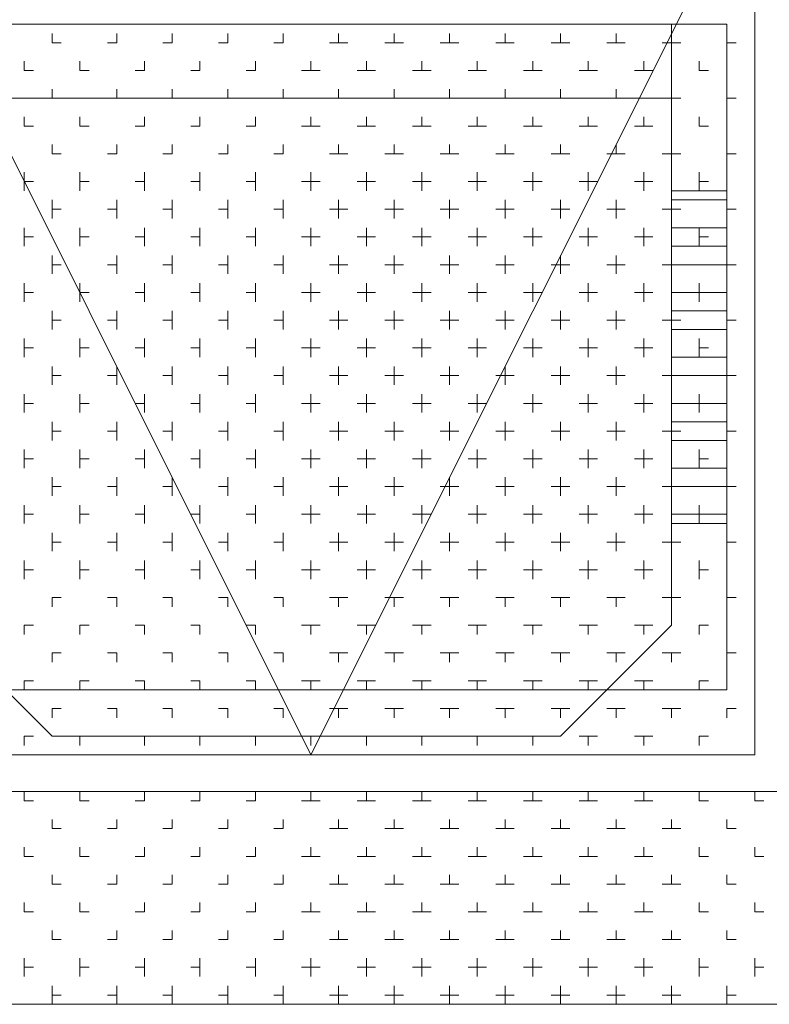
# Model space of a CAD drawing. Header units: millimetres. Extents: x 17 to 403, y 12 to 285.
# Tile 9 of 145: x 91.46 to 94.89, y 76.33 to 80.84. Entities that reach past the tile are written whole.
import ezdxf

# ---------------------------------------------------------------- set-up
doc = ezdxf.new("R2010")
doc.units = ezdxf.units.MM
doc.layers.add('LINE_000000', color=7, linetype='Continuous')

msp = doc.modelspace()

# ---------------------------------------------------------------- linework, layer by layer
at = {"layer": 'LINE_000000', "lineweight": 0}
for p, q in [((91.6093, 80.7297), (91.6093, 80.772)), ((91.9057, 80.7297), (91.9057, 80.772)), ((92.1597, 80.7297), (92.1597, 80.772)), ((92.4137, 80.7297), (92.4137, 80.772)), ((92.6677, 80.7297), (92.6677, 80.772)), ((92.9217, 80.7297), (92.9217, 80.772)), ((93.1757, 80.7297), (93.1757, 80.772)), ((93.4297, 80.7297), (93.4297, 80.772)), ((93.6837, 80.7297), (93.6837, 80.772)), ((93.9377, 80.7297), (93.9377, 80.772)), ((94.1917, 80.7297), (94.1917, 80.772)), ((94.4457, 80.7297), (94.4457, 80.772)), ((94.6997, 80.7297), (94.6997, 80.772)), ((91.6093, 80.7297), (91.6517, 80.7297)), ((91.8633, 80.7297), (91.9057, 80.7297)), ((92.1173, 80.7297), (92.1597, 80.7297)), ((92.3713, 80.7297), (92.4137, 80.7297)), ((92.6253, 80.7297), (92.6677, 80.7297)), ((92.8793, 80.7297), (92.964, 80.7297)), ((93.1333, 80.7297), (93.218, 80.7297)), ((93.3873, 80.7297), (93.472, 80.7297)), ((93.6413, 80.7297), (93.726, 80.7297)), ((93.8953, 80.7297), (93.98, 80.7297)), ((94.1493, 80.7297), (94.234, 80.7297)), ((94.4033, 80.7297), (94.488, 80.7297)), ((94.6997, 80.7297), (94.742, 80.7297)), ((91.4823, 80.6027), (91.4823, 80.645)), ((91.7363, 80.6027), (91.7363, 80.645)), ((92.0327, 80.6027), (92.0327, 80.645)), ((92.2867, 80.6027), (92.2867, 80.645)), ((92.5407, 80.6027), (92.5407, 80.645)), ((92.7947, 80.6027), (92.7947, 80.645)), ((93.0487, 80.6027), (93.0487, 80.645)), ((93.3027, 80.6027), (93.3027, 80.645)), ((93.5567, 80.6027), (93.5567, 80.645)), ((93.8107, 80.6027), (93.8107, 80.645)), ((94.0647, 80.6027), (94.0647, 80.645)), ((94.3187, 80.6027), (94.3187, 80.645)), ((94.5727, 80.6027), (94.5727, 80.645)), ((91.4823, 80.6027), (91.5247, 80.6027)), ((91.7363, 80.6027), (91.7787, 80.6027)), ((91.9903, 80.6027), (92.0327, 80.6027)), ((92.2443, 80.6027), (92.2867, 80.6027)), ((92.4983, 80.6027), (92.5407, 80.6027)), ((92.7523, 80.6027), (92.837, 80.6027)), ((93.0063, 80.6027), (93.091, 80.6027)), ((93.2603, 80.6027), (93.345, 80.6027)), ((93.5143, 80.6027), (93.599, 80.6027)), ((93.7683, 80.6027), (93.853, 80.6027)), ((94.0223, 80.6027), (94.107, 80.6027)), ((94.2763, 80.6027), (94.361, 80.6027)), ((94.5727, 80.6027), (94.615, 80.6027)), ((94.8267, 80.6027), (94.8267, 80.6027)), ((91.6093, 80.4757), (91.6093, 80.518)), ((91.9057, 80.4757), (91.9057, 80.518)), ((92.1597, 80.4757), (92.1597, 80.518)), ((92.4137, 80.4757), (92.4137, 80.518)), ((92.6677, 80.4757), (92.6677, 80.518)), ((92.9217, 80.4757), (92.9217, 80.518)), ((93.1757, 80.4757), (93.1757, 80.518)), ((93.4297, 80.4757), (93.4297, 80.518)), ((93.6837, 80.4757), (93.6837, 80.518)), ((93.9377, 80.4757), (93.9377, 80.518)), ((94.1917, 80.4757), (94.1917, 80.518)), ((94.4457, 80.4757), (94.4457, 80.518)), ((94.6997, 80.4757), (94.6997, 80.518)), ((91.1013, 80.4757), (94.4457, 80.4757)), ((91.6093, 80.4757), (91.6517, 80.4757)), ((91.8633, 80.4757), (91.9057, 80.4757)), ((92.1173, 80.4757), (92.1597, 80.4757)), ((92.3713, 80.4757), (92.4137, 80.4757)), ((92.6253, 80.4757), (92.6677, 80.4757)), ((92.8793, 80.4757), (92.964, 80.4757)), ((93.1333, 80.4757), (93.218, 80.4757)), ((93.3873, 80.4757), (93.472, 80.4757)), ((93.6413, 80.4757), (93.726, 80.4757)), ((93.8953, 80.4757), (93.98, 80.4757)), ((94.1493, 80.4757), (94.234, 80.4757)), ((94.4033, 80.4757), (94.488, 80.4757)), ((94.6997, 80.4757), (94.742, 80.4757)), ((91.4823, 80.3487), (91.4823, 80.391)), ((91.7363, 80.3487), (91.7363, 80.391)), ((92.0327, 80.3487), (92.0327, 80.391)), ((92.2867, 80.3487), (92.2867, 80.391)), ((92.5407, 80.3487), (92.5407, 80.391)), ((92.7947, 80.3487), (92.7947, 80.391)), ((93.0487, 80.3487), (93.0487, 80.391)), ((93.3027, 80.3487), (93.3027, 80.391)), ((93.5567, 80.3487), (93.5567, 80.391)), ((93.8107, 80.3487), (93.8107, 80.391)), ((94.0647, 80.3487), (94.0647, 80.391)), ((94.3187, 80.3487), (94.3187, 80.391)), ((94.5727, 80.3487), (94.5727, 80.391)), ((91.4823, 80.3487), (91.5247, 80.3487)), ((91.7363, 80.3487), (91.7787, 80.3487)), ((91.9903, 80.3487), (92.0327, 80.3487)), ((92.2443, 80.3487), (92.2867, 80.3487)), ((92.4983, 80.3487), (92.5407, 80.3487)), ((92.7523, 80.3487), (92.837, 80.3487)), ((93.0063, 80.3487), (93.091, 80.3487)), ((93.2603, 80.3487), (93.345, 80.3487)), ((93.5143, 80.3487), (93.599, 80.3487)), ((93.7683, 80.3487), (93.853, 80.3487)), ((94.0223, 80.3487), (94.107, 80.3487)), ((94.2763, 80.3487), (94.361, 80.3487)), ((94.5727, 80.3487), (94.615, 80.3487)), ((94.8267, 80.3487), (94.8267, 80.3487)), ((91.6093, 80.2217), (91.6093, 80.264)), ((91.9057, 80.2217), (91.9057, 80.264)), ((92.1597, 80.2217), (92.1597, 80.264)), ((92.4137, 80.2217), (92.4137, 80.264)), ((92.6677, 80.2217), (92.6677, 80.264)), ((92.9217, 80.2217), (92.9217, 80.264)), ((93.1757, 80.2217), (93.1757, 80.264)), ((93.4297, 80.2217), (93.4297, 80.264)), ((93.6837, 80.2217), (93.6837, 80.264)), ((93.9377, 80.2217), (93.9377, 80.264)), ((94.1917, 80.2217), (94.1917, 80.264)), ((94.4457, 80.2217), (94.4457, 80.264)), ((94.6997, 80.2217), (94.6997, 80.264)), ((91.6093, 80.2217), (91.6517, 80.2217)), ((91.8633, 80.2217), (91.9057, 80.2217)), ((92.1173, 80.2217), (92.1597, 80.2217)), ((92.3713, 80.2217), (92.4137, 80.2217)), ((92.6253, 80.2217), (92.6677, 80.2217)), ((92.8793, 80.2217), (92.964, 80.2217)), ((93.1333, 80.2217), (93.218, 80.2217)), ((93.3873, 80.2217), (93.472, 80.2217)), ((93.6413, 80.2217), (93.726, 80.2217)), ((93.8953, 80.2217), (93.98, 80.2217)), ((94.1493, 80.2217), (94.234, 80.2217)), ((94.4033, 80.2217), (94.488, 80.2217)), ((94.6997, 80.2217), (94.742, 80.2217)), ((91.4823, 80.0523), (91.4823, 80.137)), ((91.7363, 80.0523), (91.7363, 80.137)), ((92.0327, 80.0523), (92.0327, 80.137)), ((92.2867, 80.0523), (92.2867, 80.137)), ((92.5407, 80.0523), (92.5407, 80.137)), ((92.7947, 80.0523), (92.7947, 80.137)), ((93.0487, 80.0523), (93.0487, 80.137)), ((93.3027, 80.0523), (93.3027, 80.137)), ((93.5567, 80.0523), (93.5567, 80.137)), ((93.8107, 80.0523), (93.8107, 80.137)), ((94.0647, 80.0523), (94.0647, 80.137)), ((94.3187, 80.0523), (94.3187, 80.137)), ((94.5727, 80.0523), (94.5727, 80.137)), ((91.4823, 80.0947), (91.5247, 80.0947)), ((91.7363, 80.0947), (91.7787, 80.0947)), ((91.9903, 80.0947), (92.0327, 80.0947)), ((92.2443, 80.0947), (92.2867, 80.0947)), ((92.4983, 80.0947), (92.5407, 80.0947)), ((92.7523, 80.0947), (92.837, 80.0947)), ((93.0063, 80.0947), (93.091, 80.0947)), ((93.2603, 80.0947), (93.345, 80.0947)), ((93.5143, 80.0947), (93.599, 80.0947)), ((93.7683, 80.0947), (93.853, 80.0947)), ((94.0223, 80.0947), (94.107, 80.0947)), ((94.2763, 80.0947), (94.361, 80.0947)), ((94.5727, 80.0947), (94.615, 80.0947)), ((94.8267, 80.0947), (94.8267, 80.0947)), ((91.6093, 79.9253), (91.6093, 80.01)), ((91.9057, 79.9253), (91.9057, 80.01)), ((92.1597, 79.9253), (92.1597, 80.01)), ((92.4137, 79.9253), (92.4137, 80.01)), ((92.6677, 79.9253), (92.6677, 80.01)), ((92.9217, 79.9253), (92.9217, 80.01)), ((93.1757, 79.9253), (93.1757, 80.01)), ((93.4297, 79.9253), (93.4297, 80.01)), ((93.6837, 79.9253), (93.6837, 80.01)), ((93.9377, 79.9253), (93.9377, 80.01)), ((94.1917, 79.9253), (94.1917, 80.01)), ((94.4457, 80.01), (94.6997, 80.01)), ((94.4457, 79.9253), (94.4457, 80.01)), ((94.6997, 79.9253), (94.6997, 80.01)), ((91.6093, 79.9677), (91.6517, 79.9677)), ((91.8633, 79.9677), (91.9057, 79.9677)), ((92.1173, 79.9677), (92.1597, 79.9677)), ((92.3713, 79.9677), (92.4137, 79.9677)), ((92.6253, 79.9677), (92.6677, 79.9677)), ((92.8793, 79.9677), (92.964, 79.9677)), ((93.1333, 79.9677), (93.218, 79.9677)), ((93.3873, 79.9677), (93.472, 79.9677)), ((93.6413, 79.9677), (93.726, 79.9677)), ((93.8953, 79.9677), (93.98, 79.9677)), ((94.1493, 79.9677), (94.234, 79.9677)), ((94.4033, 79.9677), (94.488, 79.9677)), ((94.6997, 79.9677), (94.742, 79.9677)), ((91.4823, 79.7983), (91.4823, 79.883)), ((91.7363, 79.7983), (91.7363, 79.883)), ((92.0327, 79.7983), (92.0327, 79.883)), ((92.2867, 79.7983), (92.2867, 79.883)), ((92.5407, 79.7983), (92.5407, 79.883)), ((92.7947, 79.7983), (92.7947, 79.883)), ((93.0487, 79.7983), (93.0487, 79.883)), ((93.3027, 79.7983), (93.3027, 79.883)), ((93.5567, 79.7983), (93.5567, 79.883)), ((93.8107, 79.7983), (93.8107, 79.883)), ((94.0647, 79.7983), (94.0647, 79.883)), ((94.3187, 79.7983), (94.3187, 79.883)), ((94.4457, 79.883), (94.6997, 79.883)), ((94.5727, 79.7983), (94.5727, 79.883)), ((91.4823, 79.8407), (91.5247, 79.8407)), ((91.7363, 79.8407), (91.7787, 79.8407)), ((91.9903, 79.8407), (92.0327, 79.8407)), ((92.2443, 79.8407), (92.2867, 79.8407)), ((92.4983, 79.8407), (92.5407, 79.8407)), ((92.7523, 79.8407), (92.837, 79.8407)), ((93.0063, 79.8407), (93.091, 79.8407)), ((93.2603, 79.8407), (93.345, 79.8407)), ((93.5143, 79.8407), (93.599, 79.8407)), ((93.7683, 79.8407), (93.853, 79.8407)), ((94.0223, 79.8407), (94.107, 79.8407)), ((94.2763, 79.8407), (94.361, 79.8407)), ((94.5727, 79.8407), (94.615, 79.8407)), ((94.8267, 79.8407), (94.8267, 79.8407)), ((91.6093, 79.6713), (91.6093, 79.756)), ((91.9057, 79.6713), (91.9057, 79.756)), ((92.1597, 79.6713), (92.1597, 79.756)), ((92.4137, 79.6713), (92.4137, 79.756)), ((92.6677, 79.6713), (92.6677, 79.756)), ((92.9217, 79.6713), (92.9217, 79.756)), ((93.1757, 79.6713), (93.1757, 79.756)), ((93.4297, 79.6713), (93.4297, 79.756)), ((93.6837, 79.6713), (93.6837, 79.756)), ((93.9377, 79.6713), (93.9377, 79.756)), ((94.1917, 79.6713), (94.1917, 79.756)), ((94.4457, 79.7983), (94.6997, 79.7983)), ((94.4457, 79.6713), (94.4457, 79.756)), ((94.6997, 79.6713), (94.6997, 79.756)), ((91.6093, 79.7137), (91.6517, 79.7137)), ((91.8633, 79.7137), (91.9057, 79.7137)), ((92.1173, 79.7137), (92.1597, 79.7137)), ((92.3713, 79.7137), (92.4137, 79.7137)), ((92.6253, 79.7137), (92.6677, 79.7137)), ((92.8793, 79.7137), (92.964, 79.7137)), ((93.1333, 79.7137), (93.218, 79.7137)), ((93.3873, 79.7137), (93.472, 79.7137)), ((93.6413, 79.7137), (93.726, 79.7137)), ((93.8953, 79.7137), (93.98, 79.7137)), ((94.1493, 79.7137), (94.234, 79.7137)), ((94.4033, 79.7137), (94.488, 79.7137)), ((94.4457, 79.7137), (94.6997, 79.7137)), ((94.6997, 79.7137), (94.742, 79.7137)), ((91.4823, 79.5443), (91.4823, 79.629)), ((91.7363, 79.5443), (91.7363, 79.629)), ((92.0327, 79.5443), (92.0327, 79.629)), ((92.2867, 79.5443), (92.2867, 79.629)), ((92.5407, 79.5443), (92.5407, 79.629)), ((92.7947, 79.5443), (92.7947, 79.629)), ((93.0487, 79.5443), (93.0487, 79.629)), ((93.3027, 79.5443), (93.3027, 79.629)), ((93.5567, 79.5443), (93.5567, 79.629)), ((93.8107, 79.5443), (93.8107, 79.629)), ((94.0647, 79.5443), (94.0647, 79.629)), ((94.3187, 79.5443), (94.3187, 79.629)), ((94.5727, 79.5443), (94.5727, 79.629)), ((91.4823, 79.5867), (91.5247, 79.5867)), ((91.7363, 79.5867), (91.7787, 79.5867)), ((91.9903, 79.5867), (92.0327, 79.5867)), ((92.2443, 79.5867), (92.2867, 79.5867)), ((92.4983, 79.5867), (92.5407, 79.5867)), ((92.7523, 79.5867), (92.837, 79.5867)), ((93.0063, 79.5867), (93.091, 79.5867)), ((93.2603, 79.5867), (93.345, 79.5867)), ((93.5143, 79.5867), (93.599, 79.5867)), ((93.7683, 79.5867), (93.853, 79.5867)), ((94.0223, 79.5867), (94.107, 79.5867)), ((94.2763, 79.5867), (94.361, 79.5867)), ((94.4457, 79.5867), (94.6997, 79.5867)), ((94.5727, 79.5867), (94.615, 79.5867)), ((94.8267, 79.5867), (94.8267, 79.5867)), ((91.6093, 79.4173), (91.6093, 79.502)), ((91.9057, 79.4173), (91.9057, 79.502)), ((92.1597, 79.4173), (92.1597, 79.502)), ((92.4137, 79.4173), (92.4137, 79.502)), ((92.6677, 79.4173), (92.6677, 79.502)), ((92.9217, 79.4173), (92.9217, 79.502)), ((93.1757, 79.4173), (93.1757, 79.502)), ((93.4297, 79.4173), (93.4297, 79.502)), ((93.6837, 79.4173), (93.6837, 79.502)), ((93.9377, 79.4173), (93.9377, 79.502)), ((94.1917, 79.4173), (94.1917, 79.502)), ((94.4457, 79.502), (94.6997, 79.502)), ((94.4457, 79.4173), (94.4457, 79.502)), ((94.6997, 79.4173), (94.6997, 79.502)), ((91.6093, 79.4597), (91.6517, 79.4597)), ((91.8633, 79.4597), (91.9057, 79.4597)), ((92.1173, 79.4597), (92.1597, 79.4597)), ((92.3713, 79.4597), (92.4137, 79.4597)), ((92.6253, 79.4597), (92.6677, 79.4597)), ((92.8793, 79.4597), (92.964, 79.4597)), ((93.1333, 79.4597), (93.218, 79.4597)), ((93.3873, 79.4597), (93.472, 79.4597)), ((93.6413, 79.4597), (93.726, 79.4597)), ((93.8953, 79.4597), (93.98, 79.4597)), ((94.1493, 79.4597), (94.234, 79.4597)), ((94.4033, 79.4597), (94.488, 79.4597)), ((94.6997, 79.4597), (94.742, 79.4597)), ((94.4457, 79.4173), (94.6997, 79.4173)), ((91.4823, 79.2903), (91.4823, 79.375)), ((91.7363, 79.2903), (91.7363, 79.375)), ((92.0327, 79.2903), (92.0327, 79.375)), ((92.2867, 79.2903), (92.2867, 79.375)), ((92.5407, 79.2903), (92.5407, 79.375)), ((92.7947, 79.2903), (92.7947, 79.375)), ((93.0487, 79.2903), (93.0487, 79.375)), ((93.3027, 79.2903), (93.3027, 79.375)), ((93.5567, 79.2903), (93.5567, 79.375)), ((93.8107, 79.2903), (93.8107, 79.375)), ((94.0647, 79.2903), (94.0647, 79.375)), ((94.3187, 79.2903), (94.3187, 79.375)), ((94.5727, 79.2903), (94.5727, 79.375)), ((91.4823, 79.3327), (91.5247, 79.3327)), ((91.7363, 79.3327), (91.7787, 79.3327)), ((91.9903, 79.3327), (92.0327, 79.3327)), ((92.2443, 79.3327), (92.2867, 79.3327)), ((92.4983, 79.3327), (92.5407, 79.3327)), ((92.7523, 79.3327), (92.837, 79.3327)), ((93.0063, 79.3327), (93.091, 79.3327)), ((93.2603, 79.3327), (93.345, 79.3327)), ((93.5143, 79.3327), (93.599, 79.3327)), ((93.7683, 79.3327), (93.853, 79.3327)), ((94.0223, 79.3327), (94.107, 79.3327)), ((94.2763, 79.3327), (94.361, 79.3327)), ((94.5727, 79.3327), (94.615, 79.3327)), ((94.8267, 79.3327), (94.8267, 79.3327)), ((94.4457, 79.2903), (94.6997, 79.2903)), ((91.6093, 79.1633), (91.6093, 79.248)), ((91.9057, 79.1633), (91.9057, 79.248)), ((92.1597, 79.1633), (92.1597, 79.248)), ((92.4137, 79.1633), (92.4137, 79.248)), ((92.6677, 79.1633), (92.6677, 79.248)), ((92.9217, 79.1633), (92.9217, 79.248)), ((93.1757, 79.1633), (93.1757, 79.248)), ((93.4297, 79.1633), (93.4297, 79.248)), ((93.6837, 79.1633), (93.6837, 79.248)), ((93.9377, 79.1633), (93.9377, 79.248)), ((94.1917, 79.1633), (94.1917, 79.248)), ((94.4457, 79.1633), (94.4457, 79.248)), ((94.6997, 79.1633), (94.6997, 79.248)), ((91.6093, 79.2057), (91.6517, 79.2057)), ((91.8633, 79.2057), (91.9057, 79.2057)), ((92.1173, 79.2057), (92.1597, 79.2057)), ((92.3713, 79.2057), (92.4137, 79.2057)), ((92.6253, 79.2057), (92.6677, 79.2057)), ((92.8793, 79.2057), (92.964, 79.2057)), ((93.1333, 79.2057), (93.218, 79.2057)), ((93.3873, 79.2057), (93.472, 79.2057)), ((93.6413, 79.2057), (93.726, 79.2057)), ((93.8953, 79.2057), (93.98, 79.2057)), ((94.1493, 79.2057), (94.234, 79.2057)), ((94.4033, 79.2057), (94.488, 79.2057)), ((94.4457, 79.2057), (94.6997, 79.2057)), ((94.6997, 79.2057), (94.742, 79.2057)), ((91.4823, 79.0363), (91.4823, 79.121)), ((91.7363, 79.0363), (91.7363, 79.121)), ((92.0327, 79.0363), (92.0327, 79.121)), ((92.2867, 79.0363), (92.2867, 79.121)), ((92.5407, 79.0363), (92.5407, 79.121)), ((92.7947, 79.0363), (92.7947, 79.121)), ((93.0487, 79.0363), (93.0487, 79.121)), ((93.3027, 79.0363), (93.3027, 79.121)), ((93.5567, 79.0363), (93.5567, 79.121)), ((93.8107, 79.0363), (93.8107, 79.121)), ((94.0647, 79.0363), (94.0647, 79.121)), ((94.3187, 79.0363), (94.3187, 79.121)), ((94.5727, 79.0363), (94.5727, 79.121)), ((91.4823, 79.0787), (91.5247, 79.0787)), ((91.7363, 79.0787), (91.7787, 79.0787)), ((91.9903, 79.0787), (92.0327, 79.0787)), ((92.2443, 79.0787), (92.2867, 79.0787)), ((92.4983, 79.0787), (92.5407, 79.0787)), ((92.7523, 79.0787), (92.837, 79.0787)), ((93.0063, 79.0787), (93.091, 79.0787)), ((93.2603, 79.0787), (93.345, 79.0787)), ((93.5143, 79.0787), (93.599, 79.0787)), ((93.7683, 79.0787), (93.853, 79.0787)), ((94.0223, 79.0787), (94.107, 79.0787)), ((94.2763, 79.0787), (94.361, 79.0787)), ((94.4457, 79.0787), (94.6997, 79.0787)), ((94.5727, 79.0787), (94.615, 79.0787)), ((94.8267, 79.0787), (94.8267, 79.0787)), ((91.6093, 78.9093), (91.6093, 78.994)), ((91.9057, 78.9093), (91.9057, 78.994)), ((92.1597, 78.9093), (92.1597, 78.994)), ((92.4137, 78.9093), (92.4137, 78.994)), ((92.6677, 78.9093), (92.6677, 78.994)), ((92.9217, 78.9093), (92.9217, 78.994)), ((93.1757, 78.9093), (93.1757, 78.994)), ((93.4297, 78.9093), (93.4297, 78.994)), ((93.6837, 78.9093), (93.6837, 78.994)), ((93.9377, 78.9093), (93.9377, 78.994)), ((94.1917, 78.9093), (94.1917, 78.994)), ((94.4457, 78.994), (94.6997, 78.994)), ((94.4457, 78.9093), (94.4457, 78.994)), ((94.6997, 78.9093), (94.6997, 78.994)), ((91.6093, 78.9517), (91.6517, 78.9517)), ((91.8633, 78.9517), (91.9057, 78.9517)), ((92.1173, 78.9517), (92.1597, 78.9517)), ((92.3713, 78.9517), (92.4137, 78.9517)), ((92.6253, 78.9517), (92.6677, 78.9517)), ((92.8793, 78.9517), (92.964, 78.9517)), ((93.1333, 78.9517), (93.218, 78.9517)), ((93.3873, 78.9517), (93.472, 78.9517)), ((93.6413, 78.9517), (93.726, 78.9517)), ((93.8953, 78.9517), (93.98, 78.9517)), ((94.1493, 78.9517), (94.234, 78.9517)), ((94.4033, 78.9517), (94.488, 78.9517)), ((94.6997, 78.9517), (94.742, 78.9517)), ((94.4457, 78.9093), (94.6997, 78.9093)), ((91.4823, 78.7823), (91.4823, 78.867)), ((91.7363, 78.7823), (91.7363, 78.867)), ((92.0327, 78.7823), (92.0327, 78.867)), ((92.2867, 78.7823), (92.2867, 78.867)), ((92.5407, 78.7823), (92.5407, 78.867)), ((92.7947, 78.7823), (92.7947, 78.867)), ((93.0487, 78.7823), (93.0487, 78.867)), ((93.3027, 78.7823), (93.3027, 78.867)), ((93.5567, 78.7823), (93.5567, 78.867)), ((93.8107, 78.7823), (93.8107, 78.867)), ((94.0647, 78.7823), (94.0647, 78.867)), ((94.3187, 78.7823), (94.3187, 78.867)), ((94.5727, 78.7823), (94.5727, 78.867)), ((91.4823, 78.8247), (91.5247, 78.8247)), ((91.7363, 78.8247), (91.7787, 78.8247)), ((91.9903, 78.8247), (92.0327, 78.8247)), ((92.2443, 78.8247), (92.2867, 78.8247)), ((92.4983, 78.8247), (92.5407, 78.8247)), ((92.7523, 78.8247), (92.837, 78.8247)), ((93.0063, 78.8247), (93.091, 78.8247)), ((93.2603, 78.8247), (93.345, 78.8247)), ((93.5143, 78.8247), (93.599, 78.8247)), ((93.7683, 78.8247), (93.853, 78.8247)), ((94.0223, 78.8247), (94.107, 78.8247)), ((94.2763, 78.8247), (94.361, 78.8247)), ((94.5727, 78.8247), (94.615, 78.8247)), ((94.8267, 78.8247), (94.8267, 78.8247)), ((94.4457, 78.7823), (94.6997, 78.7823)), ((91.6093, 78.6553), (91.6093, 78.74)), ((91.9057, 78.6553), (91.9057, 78.74)), ((92.1597, 78.6553), (92.1597, 78.74)), ((92.4137, 78.6553), (92.4137, 78.74)), ((92.6677, 78.6553), (92.6677, 78.74)), ((92.9217, 78.6553), (92.9217, 78.74)), ((93.1757, 78.6553), (93.1757, 78.74)), ((93.4297, 78.6553), (93.4297, 78.74)), ((93.6837, 78.6553), (93.6837, 78.74)), ((93.9377, 78.6553), (93.9377, 78.74)), ((94.1917, 78.6553), (94.1917, 78.74)), ((94.4457, 78.6553), (94.4457, 78.74)), ((94.6997, 78.6553), (94.6997, 78.74)), ((91.6093, 78.6977), (91.6517, 78.6977)), ((91.8633, 78.6977), (91.9057, 78.6977)), ((92.1173, 78.6977), (92.1597, 78.6977)), ((92.3713, 78.6977), (92.4137, 78.6977)), ((92.6253, 78.6977), (92.6677, 78.6977)), ((92.8793, 78.6977), (92.964, 78.6977)), ((93.1333, 78.6977), (93.218, 78.6977)), ((93.3873, 78.6977), (93.472, 78.6977)), ((93.6413, 78.6977), (93.726, 78.6977)), ((93.8953, 78.6977), (93.98, 78.6977)), ((94.1493, 78.6977), (94.234, 78.6977)), ((94.4033, 78.6977), (94.488, 78.6977)), ((94.4457, 78.6977), (94.6997, 78.6977)), ((94.6997, 78.6977), (94.742, 78.6977)), ((91.4823, 78.5283), (91.4823, 78.613)), ((91.7363, 78.5283), (91.7363, 78.613)), ((92.0327, 78.5283), (92.0327, 78.613)), ((92.2867, 78.5283), (92.2867, 78.613)), ((92.5407, 78.5283), (92.5407, 78.613)), ((92.7947, 78.5283), (92.7947, 78.613)), ((93.0487, 78.5283), (93.0487, 78.613)), ((93.3027, 78.5283), (93.3027, 78.613)), ((93.5567, 78.5283), (93.5567, 78.613)), ((93.8107, 78.5283), (93.8107, 78.613)), ((94.0647, 78.5283), (94.0647, 78.613)), ((94.3187, 78.5283), (94.3187, 78.613)), ((94.5727, 78.5283), (94.5727, 78.613)), ((91.4823, 78.5707), (91.5247, 78.5707)), ((91.7363, 78.5707), (91.7787, 78.5707)), ((91.9903, 78.5707), (92.0327, 78.5707)), ((92.2443, 78.5707), (92.2867, 78.5707)), ((92.4983, 78.5707), (92.5407, 78.5707)), ((92.7523, 78.5707), (92.837, 78.5707)), ((93.0063, 78.5707), (93.091, 78.5707)), ((93.2603, 78.5707), (93.345, 78.5707)), ((93.5143, 78.5707), (93.599, 78.5707)), ((93.7683, 78.5707), (93.853, 78.5707)), ((94.0223, 78.5707), (94.107, 78.5707)), ((94.2763, 78.5707), (94.361, 78.5707)), ((94.4457, 78.5707), (94.6997, 78.5707)), ((94.5727, 78.5707), (94.615, 78.5707)), ((94.8267, 78.5707), (94.8267, 78.5707)), ((91.6093, 78.4013), (91.6093, 78.486)), ((91.9057, 78.4013), (91.9057, 78.486)), ((92.1597, 78.4013), (92.1597, 78.486)), ((92.4137, 78.4013), (92.4137, 78.486)), ((92.6677, 78.4013), (92.6677, 78.486)), ((92.9217, 78.4013), (92.9217, 78.486)), ((93.1757, 78.4013), (93.1757, 78.486)), ((93.4297, 78.4013), (93.4297, 78.486)), ((93.6837, 78.4013), (93.6837, 78.486)), ((93.9377, 78.4013), (93.9377, 78.486)), ((94.1917, 78.4013), (94.1917, 78.486)), ((94.4457, 78.4013), (94.4457, 78.486)), ((94.6997, 78.4013), (94.6997, 78.486)), ((91.6093, 78.4437), (91.6517, 78.4437)), ((91.8633, 78.4437), (91.9057, 78.4437)), ((92.1173, 78.4437), (92.1597, 78.4437)), ((92.3713, 78.4437), (92.4137, 78.4437)), ((92.6253, 78.4437), (92.6677, 78.4437)), ((92.8793, 78.4437), (92.964, 78.4437)), ((93.1333, 78.4437), (93.218, 78.4437)), ((93.3873, 78.4437), (93.472, 78.4437)), ((93.6413, 78.4437), (93.726, 78.4437)), ((93.8953, 78.4437), (93.98, 78.4437)), ((94.1493, 78.4437), (94.234, 78.4437)), ((94.4033, 78.4437), (94.488, 78.4437)), ((94.6997, 78.4437), (94.742, 78.4437)), ((91.4823, 78.2743), (91.4823, 78.359)), ((91.7363, 78.2743), (91.7363, 78.359)), ((92.0327, 78.2743), (92.0327, 78.359)), ((92.2867, 78.2743), (92.2867, 78.359)), ((92.5407, 78.2743), (92.5407, 78.359)), ((92.7947, 78.2743), (92.7947, 78.359)), ((93.0487, 78.2743), (93.0487, 78.359)), ((93.3027, 78.2743), (93.3027, 78.359)), ((93.5567, 78.2743), (93.5567, 78.359)), ((93.8107, 78.2743), (93.8107, 78.359)), ((94.0647, 78.2743), (94.0647, 78.359)), ((94.3187, 78.2743), (94.3187, 78.359)), ((94.5727, 78.2743), (94.5727, 78.359)), ((91.4823, 78.3167), (91.5247, 78.3167)), ((91.7363, 78.3167), (91.7787, 78.3167)), ((91.9903, 78.3167), (92.0327, 78.3167)), ((92.2443, 78.3167), (92.2867, 78.3167)), ((92.4983, 78.3167), (92.5407, 78.3167)), ((92.7523, 78.3167), (92.837, 78.3167)), ((93.0063, 78.3167), (93.091, 78.3167)), ((93.2603, 78.3167), (93.345, 78.3167)), ((93.5143, 78.3167), (93.599, 78.3167)), ((93.7683, 78.3167), (93.853, 78.3167)), ((94.0223, 78.3167), (94.107, 78.3167)), ((94.2763, 78.3167), (94.361, 78.3167)), ((94.5727, 78.3167), (94.615, 78.3167)), ((94.8267, 78.3167), (94.8267, 78.3167)), ((91.6093, 78.1897), (91.6517, 78.1897)), ((91.6093, 78.1473), (91.6093, 78.1897)), ((91.8633, 78.1897), (91.9057, 78.1897)), ((91.9057, 78.1473), (91.9057, 78.1897)), ((92.1173, 78.1897), (92.1597, 78.1897)), ((92.1597, 78.1473), (92.1597, 78.1897)), ((92.3713, 78.1897), (92.4137, 78.1897)), ((92.4137, 78.1473), (92.4137, 78.1897)), ((92.6253, 78.1897), (92.6677, 78.1897)), ((92.6677, 78.1473), (92.6677, 78.1897)), ((92.8793, 78.1897), (92.964, 78.1897)), ((92.9217, 78.1473), (92.9217, 78.1897)), ((93.1333, 78.1897), (93.218, 78.1897)), ((93.1757, 78.1473), (93.1757, 78.1897)), ((93.3873, 78.1897), (93.472, 78.1897)), ((93.4297, 78.1473), (93.4297, 78.1897)), ((93.6413, 78.1897), (93.726, 78.1897)), ((93.6837, 78.1473), (93.6837, 78.1897)), ((93.8953, 78.1897), (93.98, 78.1897)), ((93.9377, 78.1473), (93.9377, 78.1897)), ((94.1493, 78.1897), (94.234, 78.1897)), ((94.1917, 78.1473), (94.1917, 78.1897)), ((94.4033, 78.1897), (94.488, 78.1897)), ((94.4457, 78.1473), (94.4457, 78.1897)), ((94.6997, 78.1897), (94.742, 78.1897)), ((94.6997, 78.1473), (94.6997, 78.1897)), ((91.4823, 78.0627), (91.5247, 78.0627)), ((91.4823, 78.0203), (91.4823, 78.0627)), ((91.7363, 78.0627), (91.7787, 78.0627)), ((91.7363, 78.0203), (91.7363, 78.0627)), ((91.9903, 78.0627), (92.0327, 78.0627)), ((92.0327, 78.0203), (92.0327, 78.0627)), ((92.2443, 78.0627), (92.2867, 78.0627)), ((92.2867, 78.0203), (92.2867, 78.0627)), ((92.4983, 78.0627), (92.5407, 78.0627)), ((92.5407, 78.0203), (92.5407, 78.0627)), ((92.7523, 78.0627), (92.837, 78.0627)), ((92.7947, 78.0203), (92.7947, 78.0627)), ((93.0063, 78.0627), (93.091, 78.0627)), ((93.0487, 78.0203), (93.0487, 78.0627)), ((93.2603, 78.0627), (93.345, 78.0627)), ((93.3027, 78.0203), (93.3027, 78.0627)), ((93.5143, 78.0627), (93.599, 78.0627)), ((93.5567, 78.0203), (93.5567, 78.0627)), ((93.7683, 78.0627), (93.853, 78.0627)), ((93.8107, 78.0203), (93.8107, 78.0627)), ((94.0223, 78.0627), (94.107, 78.0627)), ((94.0647, 78.0203), (94.0647, 78.0627)), ((94.2763, 78.0627), (94.361, 78.0627)), ((94.3187, 78.0203), (94.3187, 78.0627)), ((94.5727, 78.0627), (94.615, 78.0627)), ((94.5727, 78.0203), (94.5727, 78.0627)), ((94.8267, 78.0627), (94.8267, 78.0627)), ((91.6093, 77.9357), (91.6517, 77.9357)), ((91.6093, 77.8933), (91.6093, 77.9357)), ((91.8633, 77.9357), (91.9057, 77.9357)), ((91.9057, 77.8933), (91.9057, 77.9357)), ((92.1173, 77.9357), (92.1597, 77.9357)), ((92.1597, 77.8933), (92.1597, 77.9357)), ((92.3713, 77.9357), (92.4137, 77.9357)), ((92.4137, 77.8933), (92.4137, 77.9357)), ((92.6253, 77.9357), (92.6677, 77.9357)), ((92.6677, 77.8933), (92.6677, 77.9357)), ((92.8793, 77.9357), (92.964, 77.9357)), ((92.9217, 77.8933), (92.9217, 77.9357)), ((93.1333, 77.9357), (93.218, 77.9357)), ((93.1757, 77.8933), (93.1757, 77.9357)), ((93.3873, 77.9357), (93.472, 77.9357)), ((93.4297, 77.8933), (93.4297, 77.9357)), ((93.6413, 77.9357), (93.726, 77.9357)), ((93.6837, 77.8933), (93.6837, 77.9357)), ((93.8953, 77.9357), (93.98, 77.9357)), ((93.9377, 77.8933), (93.9377, 77.9357)), ((94.1493, 77.9357), (94.234, 77.9357)), ((94.1917, 77.8933), (94.1917, 77.9357)), ((94.4033, 77.9357), (94.488, 77.9357)), ((94.4457, 77.8933), (94.4457, 77.9357)), ((94.6997, 77.9357), (94.742, 77.9357)), ((94.6997, 77.8933), (94.6997, 77.9357)), ((91.4823, 77.8087), (91.5247, 77.8087)), ((91.4823, 77.7663), (91.4823, 77.8087)), ((91.7363, 77.8087), (91.7787, 77.8087)), ((91.7363, 77.7663), (91.7363, 77.8087)), ((91.9903, 77.8087), (92.0327, 77.8087)), ((92.0327, 77.7663), (92.0327, 77.8087)), ((92.2443, 77.8087), (92.2867, 77.8087)), ((92.2867, 77.7663), (92.2867, 77.8087)), ((92.4983, 77.8087), (92.5407, 77.8087)), ((92.5407, 77.7663), (92.5407, 77.8087)), ((92.7523, 77.8087), (92.837, 77.8087)), ((92.7947, 77.7663), (92.7947, 77.8087)), ((93.0063, 77.8087), (93.091, 77.8087)), ((93.0487, 77.7663), (93.0487, 77.8087)), ((93.2603, 77.8087), (93.345, 77.8087)), ((93.3027, 77.7663), (93.3027, 77.8087)), ((93.5143, 77.8087), (93.599, 77.8087)), ((93.5567, 77.7663), (93.5567, 77.8087)), ((93.7683, 77.8087), (93.853, 77.8087)), ((93.8107, 77.7663), (93.8107, 77.8087)), ((94.0223, 77.8087), (94.107, 77.8087)), ((94.0647, 77.7663), (94.0647, 77.8087)), ((94.2763, 77.8087), (94.361, 77.8087)), ((94.3187, 77.7663), (94.3187, 77.8087)), ((94.5727, 77.8087), (94.615, 77.8087)), ((94.5727, 77.7663), (94.5727, 77.8087)), ((94.8267, 77.8087), (94.8267, 77.8087)), ((91.6093, 77.6817), (91.6517, 77.6817)), ((91.6093, 77.6393), (91.6093, 77.6817)), ((91.8633, 77.6817), (91.9057, 77.6817)), ((91.9057, 77.6393), (91.9057, 77.6817)), ((92.1173, 77.6817), (92.1597, 77.6817)), ((92.1597, 77.6393), (92.1597, 77.6817)), ((92.3713, 77.6817), (92.4137, 77.6817)), ((92.4137, 77.6393), (92.4137, 77.6817)), ((92.6253, 77.6817), (92.6677, 77.6817)), ((92.6677, 77.6393), (92.6677, 77.6817)), ((92.8793, 77.6817), (92.964, 77.6817)), ((92.9217, 77.6393), (92.9217, 77.6817)), ((93.1333, 77.6817), (93.218, 77.6817)), ((93.1757, 77.6393), (93.1757, 77.6817)), ((93.3873, 77.6817), (93.472, 77.6817)), ((93.4297, 77.6393), (93.4297, 77.6817)), ((93.6413, 77.6817), (93.726, 77.6817)), ((93.6837, 77.6393), (93.6837, 77.6817)), ((93.8953, 77.6817), (93.98, 77.6817)), ((93.9377, 77.6393), (93.9377, 77.6817)), ((94.1493, 77.6817), (94.234, 77.6817)), ((94.1917, 77.6393), (94.1917, 77.6817)), ((94.4033, 77.6817), (94.488, 77.6817)), ((94.4457, 77.6393), (94.4457, 77.6817)), ((94.6997, 77.6817), (94.742, 77.6817)), ((94.6997, 77.6393), (94.6997, 77.6817)), ((91.4823, 77.5547), (91.5247, 77.5547)), ((91.4823, 77.5123), (91.4823, 77.5547)), ((91.7363, 77.5547), (91.7787, 77.5547)), ((91.7363, 77.5123), (91.7363, 77.5547)), ((91.9903, 77.5547), (92.0327, 77.5547)), ((92.0327, 77.5123), (92.0327, 77.5547)), ((92.2443, 77.5547), (92.2867, 77.5547)), ((92.2867, 77.5123), (92.2867, 77.5547)), ((92.4983, 77.5547), (92.5407, 77.5547)), ((92.5407, 77.5123), (92.5407, 77.5547)), ((92.7523, 77.5547), (92.837, 77.5547)), ((92.7947, 77.5123), (92.7947, 77.5547)), ((93.0063, 77.5547), (93.091, 77.5547)), ((93.0487, 77.5123), (93.0487, 77.5547)), ((93.2603, 77.5547), (93.345, 77.5547)), ((93.3027, 77.5123), (93.3027, 77.5547)), ((93.5143, 77.5547), (93.599, 77.5547)), ((93.5567, 77.5123), (93.5567, 77.5547)), ((93.7683, 77.5547), (93.853, 77.5547)), ((93.8107, 77.5123), (93.8107, 77.5547)), ((94.0223, 77.5547), (94.107, 77.5547)), ((94.0647, 77.5123), (94.0647, 77.5547)), ((94.2763, 77.5547), (94.361, 77.5547)), ((94.3187, 77.5123), (94.3187, 77.5547)), ((94.5727, 77.5547), (94.615, 77.5547)), ((94.5727, 77.5123), (94.5727, 77.5547)), ((94.8267, 77.5547), (94.8267, 77.5547)), ((91.4823, 77.2583), (91.4823, 77.3007)), ((91.7363, 77.2583), (91.7363, 77.3007)), ((92.0327, 77.2583), (92.0327, 77.3007)), ((92.2867, 77.2583), (92.2867, 77.3007)), ((92.5407, 77.2583), (92.5407, 77.3007)), ((92.7947, 77.2583), (92.7947, 77.3007)), ((93.0487, 77.2583), (93.0487, 77.3007)), ((93.3027, 77.2583), (93.3027, 77.3007)), ((93.5567, 77.2583), (93.5567, 77.3007)), ((93.8107, 77.2583), (93.8107, 77.3007)), ((94.0647, 77.2583), (94.0647, 77.3007)), ((94.3187, 77.2583), (94.3187, 77.3007)), ((94.5727, 77.2583), (94.5727, 77.3007)), ((94.8267, 77.2583), (94.8267, 77.3007)), ((91.4823, 77.2583), (91.5247, 77.2583)), ((91.7363, 77.2583), (91.7787, 77.2583)), ((91.9903, 77.2583), (92.0327, 77.2583)), ((92.2443, 77.2583), (92.2867, 77.2583)), ((92.4983, 77.2583), (92.5407, 77.2583)), ((92.7523, 77.2583), (92.837, 77.2583)), ((93.0063, 77.2583), (93.091, 77.2583)), ((93.2603, 77.2583), (93.345, 77.2583)), ((93.5143, 77.2583), (93.599, 77.2583)), ((93.7683, 77.2583), (93.853, 77.2583)), ((94.0223, 77.2583), (94.107, 77.2583)), ((94.2763, 77.2583), (94.361, 77.2583)), ((94.5727, 77.2583), (94.615, 77.2583)), ((94.8267, 77.2583), (94.869, 77.2583)), ((91.6093, 77.1313), (91.6093, 77.1737)), ((91.9057, 77.1313), (91.9057, 77.1737)), ((92.1597, 77.1313), (92.1597, 77.1737)), ((92.4137, 77.1313), (92.4137, 77.1737)), ((92.6677, 77.1313), (92.6677, 77.1737)), ((92.9217, 77.1313), (92.9217, 77.1737)), ((93.1757, 77.1313), (93.1757, 77.1737)), ((93.4297, 77.1313), (93.4297, 77.1737)), ((93.6837, 77.1313), (93.6837, 77.1737)), ((93.9377, 77.1313), (93.9377, 77.1737)), ((94.1917, 77.1313), (94.1917, 77.1737)), ((94.4457, 77.1313), (94.4457, 77.1737)), ((94.6997, 77.1313), (94.6997, 77.1737)), ((91.6093, 77.1313), (91.6517, 77.1313)), ((91.8633, 77.1313), (91.9057, 77.1313)), ((92.1173, 77.1313), (92.1597, 77.1313)), ((92.3713, 77.1313), (92.4137, 77.1313)), ((92.6253, 77.1313), (92.6677, 77.1313)), ((92.8793, 77.1313), (92.964, 77.1313)), ((93.1333, 77.1313), (93.218, 77.1313)), ((93.3873, 77.1313), (93.472, 77.1313)), ((93.6413, 77.1313), (93.726, 77.1313)), ((93.8953, 77.1313), (93.98, 77.1313)), ((94.1493, 77.1313), (94.234, 77.1313)), ((94.4033, 77.1313), (94.488, 77.1313)), ((94.6997, 77.1313), (94.742, 77.1313)), ((91.4823, 77.0043), (91.4823, 77.0467)), ((91.7363, 77.0043), (91.7363, 77.0467)), ((92.0327, 77.0043), (92.0327, 77.0467)), ((92.2867, 77.0043), (92.2867, 77.0467)), ((92.5407, 77.0043), (92.5407, 77.0467)), ((92.7947, 77.0043), (92.7947, 77.0467)), ((93.0487, 77.0043), (93.0487, 77.0467)), ((93.3027, 77.0043), (93.3027, 77.0467)), ((93.5567, 77.0043), (93.5567, 77.0467)), ((93.8107, 77.0043), (93.8107, 77.0467)), ((94.0647, 77.0043), (94.0647, 77.0467)), ((94.3187, 77.0043), (94.3187, 77.0467)), ((94.5727, 77.0043), (94.5727, 77.0467)), ((94.8267, 77.0043), (94.8267, 77.0467)), ((91.4823, 77.0043), (91.5247, 77.0043)), ((91.7363, 77.0043), (91.7787, 77.0043)), ((91.9903, 77.0043), (92.0327, 77.0043)), ((92.2443, 77.0043), (92.2867, 77.0043)), ((92.4983, 77.0043), (92.5407, 77.0043)), ((92.7523, 77.0043), (92.837, 77.0043)), ((93.0063, 77.0043), (93.091, 77.0043)), ((93.2603, 77.0043), (93.345, 77.0043)), ((93.5143, 77.0043), (93.599, 77.0043)), ((93.7683, 77.0043), (93.853, 77.0043)), ((94.0223, 77.0043), (94.107, 77.0043)), ((94.2763, 77.0043), (94.361, 77.0043)), ((94.5727, 77.0043), (94.615, 77.0043)), ((94.8267, 77.0043), (94.869, 77.0043)), ((91.6093, 76.8773), (91.6093, 76.9197)), ((91.9057, 76.8773), (91.9057, 76.9197)), ((92.1597, 76.8773), (92.1597, 76.9197)), ((92.4137, 76.8773), (92.4137, 76.9197)), ((92.6677, 76.8773), (92.6677, 76.9197)), ((92.9217, 76.8773), (92.9217, 76.9197)), ((93.1757, 76.8773), (93.1757, 76.9197)), ((93.4297, 76.8773), (93.4297, 76.9197)), ((93.6837, 76.8773), (93.6837, 76.9197)), ((93.9377, 76.8773), (93.9377, 76.9197)), ((94.1917, 76.8773), (94.1917, 76.9197)), ((94.4457, 76.8773), (94.4457, 76.9197)), ((94.6997, 76.8773), (94.6997, 76.9197)), ((91.6093, 76.8773), (91.6517, 76.8773)), ((91.8633, 76.8773), (91.9057, 76.8773)), ((92.1173, 76.8773), (92.1597, 76.8773)), ((92.3713, 76.8773), (92.4137, 76.8773)), ((92.6253, 76.8773), (92.6677, 76.8773)), ((92.8793, 76.8773), (92.964, 76.8773)), ((93.1333, 76.8773), (93.218, 76.8773)), ((93.3873, 76.8773), (93.472, 76.8773)), ((93.6413, 76.8773), (93.726, 76.8773)), ((93.8953, 76.8773), (93.98, 76.8773)), ((94.1493, 76.8773), (94.234, 76.8773)), ((94.4033, 76.8773), (94.488, 76.8773)), ((94.6997, 76.8773), (94.742, 76.8773)), ((91.4823, 76.7503), (91.4823, 76.7927)), ((91.7363, 76.7503), (91.7363, 76.7927)), ((92.0327, 76.7503), (92.0327, 76.7927)), ((92.2867, 76.7503), (92.2867, 76.7927)), ((92.5407, 76.7503), (92.5407, 76.7927)), ((92.7947, 76.7503), (92.7947, 76.7927)), ((93.0487, 76.7503), (93.0487, 76.7927)), ((93.3027, 76.7503), (93.3027, 76.7927)), ((93.5567, 76.7503), (93.5567, 76.7927)), ((93.8107, 76.7503), (93.8107, 76.7927)), ((94.0647, 76.7503), (94.0647, 76.7927)), ((94.3187, 76.7503), (94.3187, 76.7927)), ((94.5727, 76.7503), (94.5727, 76.7927)), ((94.8267, 76.7503), (94.8267, 76.7927)), ((91.4823, 76.7503), (91.5247, 76.7503)), ((91.7363, 76.7503), (91.7787, 76.7503)), ((91.9903, 76.7503), (92.0327, 76.7503)), ((92.2443, 76.7503), (92.2867, 76.7503)), ((92.4983, 76.7503), (92.5407, 76.7503)), ((92.7523, 76.7503), (92.837, 76.7503)), ((93.0063, 76.7503), (93.091, 76.7503)), ((93.2603, 76.7503), (93.345, 76.7503)), ((93.5143, 76.7503), (93.599, 76.7503)), ((93.7683, 76.7503), (93.853, 76.7503)), ((94.0223, 76.7503), (94.107, 76.7503)), ((94.2763, 76.7503), (94.361, 76.7503)), ((94.5727, 76.7503), (94.615, 76.7503)), ((94.8267, 76.7503), (94.869, 76.7503)), ((91.6093, 76.6233), (91.6093, 76.6657)), ((91.9057, 76.6233), (91.9057, 76.6657)), ((92.1597, 76.6233), (92.1597, 76.6657)), ((92.4137, 76.6233), (92.4137, 76.6657)), ((92.6677, 76.6233), (92.6677, 76.6657)), ((92.9217, 76.6233), (92.9217, 76.6657)), ((93.1757, 76.6233), (93.1757, 76.6657)), ((93.4297, 76.6233), (93.4297, 76.6657)), ((93.6837, 76.6233), (93.6837, 76.6657)), ((93.9377, 76.6233), (93.9377, 76.6657)), ((94.1917, 76.6233), (94.1917, 76.6657)), ((94.4457, 76.6233), (94.4457, 76.6657)), ((94.6997, 76.6233), (94.6997, 76.6657)), ((91.6093, 76.6233), (91.6517, 76.6233)), ((91.8633, 76.6233), (91.9057, 76.6233)), ((92.1173, 76.6233), (92.1597, 76.6233)), ((92.3713, 76.6233), (92.4137, 76.6233)), ((92.6253, 76.6233), (92.6677, 76.6233)), ((92.8793, 76.6233), (92.964, 76.6233)), ((93.1333, 76.6233), (93.218, 76.6233)), ((93.3873, 76.6233), (93.472, 76.6233)), ((93.6413, 76.6233), (93.726, 76.6233)), ((93.8953, 76.6233), (93.98, 76.6233)), ((94.1493, 76.6233), (94.234, 76.6233)), ((94.4033, 76.6233), (94.488, 76.6233)), ((94.6997, 76.6233), (94.742, 76.6233)), ((91.4823, 76.454), (91.4823, 76.5387)), ((91.7363, 76.454), (91.7363, 76.5387)), ((92.0327, 76.454), (92.0327, 76.5387)), ((92.2867, 76.454), (92.2867, 76.5387)), ((92.5407, 76.454), (92.5407, 76.5387)), ((92.7947, 76.454), (92.7947, 76.5387)), ((93.0487, 76.454), (93.0487, 76.5387)), ((93.3027, 76.454), (93.3027, 76.5387)), ((93.5567, 76.454), (93.5567, 76.5387)), ((93.8107, 76.454), (93.8107, 76.5387)), ((94.0647, 76.454), (94.0647, 76.5387)), ((94.3187, 76.454), (94.3187, 76.5387)), ((94.5727, 76.454), (94.5727, 76.5387)), ((94.8267, 76.454), (94.8267, 76.5387)), ((91.4823, 76.4963), (91.5247, 76.4963)), ((91.7363, 76.4963), (91.7787, 76.4963)), ((91.9903, 76.4963), (92.0327, 76.4963)), ((92.2443, 76.4963), (92.2867, 76.4963)), ((92.4983, 76.4963), (92.5407, 76.4963)), ((92.7523, 76.4963), (92.837, 76.4963)), ((93.0063, 76.4963), (93.091, 76.4963)), ((93.2603, 76.4963), (93.345, 76.4963)), ((93.5143, 76.4963), (93.599, 76.4963)), ((93.7683, 76.4963), (93.853, 76.4963)), ((94.0223, 76.4963), (94.107, 76.4963)), ((94.2763, 76.4963), (94.361, 76.4963)), ((94.5727, 76.4963), (94.615, 76.4963)), ((94.8267, 76.4963), (94.869, 76.4963)), ((91.6093, 76.327), (91.6093, 76.4117)), ((91.9057, 76.327), (91.9057, 76.4117)), ((92.1597, 76.327), (92.1597, 76.4117)), ((92.4137, 76.327), (92.4137, 76.4117)), ((92.6677, 76.327), (92.6677, 76.4117)), ((92.9217, 76.327), (92.9217, 76.4117)), ((93.1757, 76.327), (93.1757, 76.4117)), ((93.4297, 76.327), (93.4297, 76.4117)), ((93.6837, 76.327), (93.6837, 76.4117)), ((93.9377, 76.327), (93.9377, 76.4117)), ((94.1917, 76.327), (94.1917, 76.4117)), ((94.4457, 76.327), (94.4457, 76.4117)), ((94.6997, 76.327), (94.6997, 76.4117)), ((91.6093, 76.3693), (91.6517, 76.3693)), ((91.8633, 76.3693), (91.9057, 76.3693)), ((92.1173, 76.3693), (92.1597, 76.3693)), ((92.3713, 76.3693), (92.4137, 76.3693)), ((92.6253, 76.3693), (92.6677, 76.3693)), ((92.8793, 76.3693), (92.964, 76.3693)), ((93.1333, 76.3693), (93.218, 76.3693)), ((93.3873, 76.3693), (93.472, 76.3693)), ((93.6413, 76.3693), (93.726, 76.3693)), ((93.8953, 76.3693), (93.98, 76.3693)), ((94.1493, 76.3693), (94.234, 76.3693)), ((94.4033, 76.3693), (94.488, 76.3693)), ((94.6997, 76.3693), (94.742, 76.3693))]:
    msp.add_line(p, q, dxfattribs=at)
for points in [[(87.376, 76.327), (87.376, 82.3807), (95.25, 82.3807), (95.25, 76.327), (87.376, 76.327)], [(95.25, 82.3807), (95.25, 76.327), (90.297, 76.327), (90.297, 82.3807), (95.25, 82.3807)], [(90.6357, 81.661), (94.9537, 81.661), (94.9537, 77.3007), (90.6357, 77.3007), (90.6357, 81.661)], [(90.7627, 81.534), (94.8267, 81.534), (94.8267, 77.47), (90.7627, 77.47), (90.7627, 81.534)], [(94.6997, 80.8143), (90.8473, 80.8143), (90.8473, 77.7663), (94.6997, 77.7663), (94.6997, 80.8143)], [(94.4457, 80.0523), (94.6997, 80.0523), (94.6997, 78.5283), (94.4457, 78.5283), (94.4457, 80.0523)]]:
    msp.add_lwpolyline(points, close=True, dxfattribs=at)
for points in [[(90.7627, 81.534), (92.7947, 77.47), (94.8267, 81.534)], [(91.1013, 80.8143), (91.1013, 78.0627), (91.6093, 77.5547), (93.9377, 77.5547), (94.4457, 78.0627), (94.4457, 80.8143)]]:
    msp.add_lwpolyline(points, dxfattribs=at)

doc.saveas('drawing.dxf')
